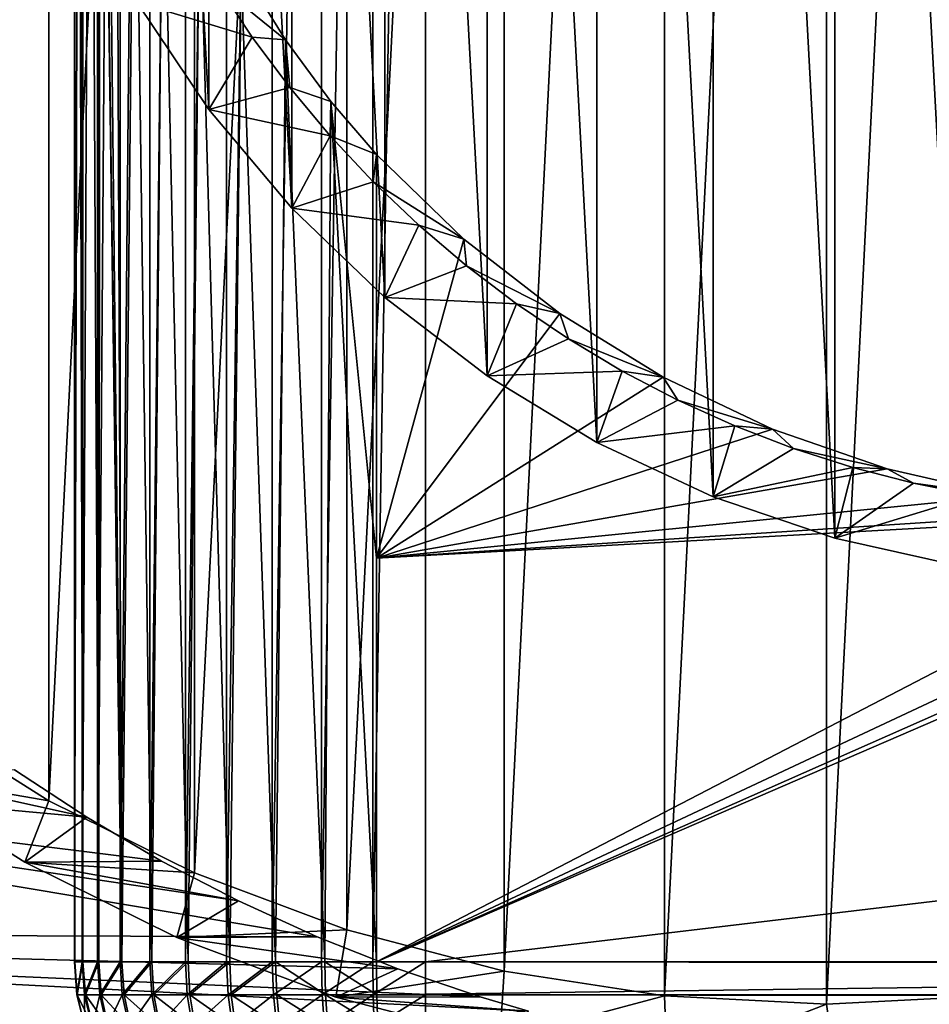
# Model space of a CAD drawing. Header units: metres. Extents: x -258 to 72, y -72 to 102.
# Tile 4 of 256: x -249.32 to -242.86, y -11.5 to -4.51. Entities that reach past the tile are written whole.
import ezdxf

# ---------------------------------------------------------------- set-up
doc = ezdxf.new("R2010")
doc.units = ezdxf.units.M
doc.layers.add('solid_FREESTAND_ASM_SW0005', color=7, linetype='CONTINUOUS')

msp = doc.modelspace()

# ---------------------------------------------------------------- linework, layer by layer
at = {"layer": 'solid_FREESTAND_ASM_SW0005'}
for points in [[(-196.306244, -13.5, 45.799999), (-196.306244, 13.5, 45.799999), (-256.5, 13.5, 45.799999)], [(-196.306244, -13.5, 45.799999), (-256.5, 13.5, 45.799999), (-256.5, -13.5, 45.799999)], [(-244.740738, -11.440997, 19.453846), (-243.588623, 11.5, 19.291927), (-243.588623, -11.5, 19.291927)], [(-244.740738, -11.440997, 19.453846), (-244.740738, 11.440997, 19.453846), (-243.588623, 11.5, 19.291927)], [(-243.588623, 11.5, 19.291927), (-242.436508, 11.440997, 19.130009), (-243.588623, -11.5, 19.291927)], [(-245.881027, -11.264593, 19.614103), (-245.881027, 11.264593, 19.614103), (-244.740738, 11.440997, 19.453846)], [(-244.740738, -11.440997, 19.453846), (-245.881027, -11.264593, 19.614103), (-244.740738, 11.440997, 19.453846)], [(-242.436508, 11.440997, 19.130009), (-242.436508, -11.440997, 19.130009), (-243.588623, -11.5, 19.291927)], [(-246.997787, -10.972602, 19.771055), (-246.997787, 10.972602, 19.771053), (-245.881027, 11.264593, 19.614103)], [(-245.881027, -11.264593, 19.614103), (-246.997787, -10.972602, 19.771055), (-245.881027, 11.264593, 19.614103)], [(-248.933746, 11.2, 41.174374), (-248.933746, -11.2, 41.174408), (-248.931778, -11.2, 40.799549)], [(-248.931778, 11.2, 40.799526), (-248.933746, 11.2, 41.174374), (-248.931778, -11.2, 40.799549)], [(-248.879639, 11.2, 41.545315), (-248.879623, -11.2, 41.545338), (-248.933746, -11.2, 41.174408)], [(-248.933746, 11.2, 41.174374), (-248.879639, 11.2, 41.545315), (-248.933746, -11.2, 41.174408)], [(-248.931778, 11.2, 40.799526), (-248.931778, -11.2, 40.799549), (-248.873779, -11.2, 40.429165)], [(-248.873779, 11.2, 40.429131), (-248.931778, 11.2, 40.799526), (-248.873779, -11.2, 40.429165)], [(-248.879639, 11.2, 41.545315), (-248.77066, 11.2, 41.904022), (-248.879623, -11.2, 41.545338)], [(-248.77066, 11.2, 41.904022), (-248.770645, -11.2, 41.904053), (-248.879623, -11.2, 41.545338)], [(-248.873779, 11.2, 40.429131), (-248.873779, -11.2, 40.429165), (-248.761063, -11.2, 40.071621)], [(-248.761063, 11.2, 40.071617), (-248.873779, 11.2, 40.429131), (-248.761063, -11.2, 40.071621)], [(-248.77066, 11.2, 41.904022), (-248.609268, 11.2, 42.242397), (-248.770645, -11.2, 41.904053)], [(-248.609268, 11.2, 42.242397), (-248.609268, -11.2, 42.242401), (-248.770645, -11.2, 41.904053)], [(-248.761063, 11.2, 40.071617), (-248.761063, -11.2, 40.071621), (-248.750504, 0, 40.045631)], [(-248.399094, 11.2, 42.552841), (-248.399078, -11.2, 42.552845), (-248.609268, -11.2, 42.242401)], [(-248.609268, 11.2, 42.242397), (-248.399094, 11.2, 42.552841), (-248.609268, -11.2, 42.242401)], [(-248.399094, 11.2, 42.552841), (-248.144852, 11.2, 42.828365), (-248.399078, -11.2, 42.552845)], [(-248.144852, 11.2, 42.828365), (-248.144852, -11.2, 42.828365), (-248.399078, -11.2, 42.552845)], [(-247.852264, 11.2, 43.062771), (-247.852264, -11.2, 43.062771), (-248.144852, -11.2, 42.828365)], [(-248.144852, 11.2, 42.828365), (-247.852264, 11.2, 43.062771), (-248.144852, -11.2, 42.828365)], [(-247.527924, 11.2, 43.25079), (-247.527924, -11.2, 43.25079), (-247.852264, -11.2, 43.062771)], [(-247.852264, 11.2, 43.062771), (-247.527924, 11.2, 43.25079), (-247.852264, -11.2, 43.062771)], [(-247.179108, 11.2, 43.388191), (-247.179108, -11.2, 43.388195), (-247.527924, -11.2, 43.25079)], [(-247.527924, 11.2, 43.25079), (-247.179108, 11.2, 43.388191), (-247.527924, -11.2, 43.25079)], [(-246.813675, 11.2, 43.471889), (-246.81366, -11.2, 43.471889), (-247.179108, -11.2, 43.388195)], [(-247.179108, 11.2, 43.388191), (-246.813675, 11.2, 43.471889), (-247.179108, -11.2, 43.388195)], [(-246.813675, 11.2, 43.471889), (-246.439835, 11.2, 43.5), (-246.81366, -11.2, 43.471889)], [(-246.81366, -11.2, 43.471889), (-246.439835, 11.2, 43.5), (-246.439835, -11.2, 43.5)], [(-246.439835, -11.2, 43.5), (-58.5, 11.2, 43.5), (-58.5, -11.2, 43.5)], [(-246.439835, 11.2, 43.5), (-58.5, 11.2, 43.5), (-246.439835, -11.2, 43.5)], [(-248.07959, -10.568009, 19.923092), (-248.07959, 10.568011, 19.92309), (-246.997787, 10.972602, 19.771053)], [(-246.997787, -10.972602, 19.771055), (-248.07959, -10.568009, 19.923092), (-246.997787, 10.972602, 19.771053)], [(-249.11528, -10.054988, 20.068647), (-249.115265, 10.05499, 20.068647), (-248.07959, 10.568011, 19.92309)], [(-248.07959, -10.568009, 19.923092), (-249.11528, -10.054988, 20.068647), (-248.07959, 10.568011, 19.92309)], [(-250.094284, -9.43877, 20.206238), (-250.094284, 9.438774, 20.206238), (-249.115265, 10.05499, 20.068647)], [(-249.11528, -10.054988, 20.068647), (-250.094284, -9.43877, 20.206238), (-249.115265, 10.05499, 20.068647)], [(-242.640121, -8.388024, 35.921761), (-242.640121, 8.388024, 35.921761), (-243.530228, 8.190168, 36.04686)], [(-243.530228, -8.190168, 36.04686), (-243.530228, 8.190168, 36.04686), (-244.393921, 7.896295, 36.168243)], [(-242.640121, -8.388024, 35.921761), (-243.530228, 8.190168, 36.04686), (-243.530228, -8.190168, 36.04686)], [(-244.393921, -7.896295, 36.168243), (-244.393921, 7.896295, 36.168243), (-245.2211, 7.509839, 36.284492)], [(-243.530228, -8.190168, 36.04686), (-244.393921, 7.896295, 36.168243), (-244.393921, -7.896295, 36.168243)], [(-245.2211, -7.509839, 36.284492), (-245.2211, 7.509839, 36.284492), (-246.002045, 7.035336, 36.394249)], [(-244.393921, -7.896295, 36.168243), (-245.2211, 7.509839, 36.284492), (-245.2211, -7.509839, 36.284492)], [(-246.002045, -7.035336, 36.394249), (-246.002045, 7.035336, 36.394249), (-246.7276, 6.478359, 36.49622)], [(-245.2211, -7.509839, 36.284492), (-246.002045, 7.035336, 36.394249), (-246.002045, -7.035336, 36.394249)], [(-246.7276, -6.478358, 36.49622), (-246.7276, 6.478359, 36.49622), (-247.389282, 5.845414, 36.589214)], [(-246.002045, -7.035336, 36.394249), (-246.7276, 6.478359, 36.49622), (-246.7276, -6.478358, 36.49622)], [(-247.389282, -5.845414, 36.589214), (-247.389282, 5.845414, 36.589214), (-247.979294, 5.14396, 36.672134)], [(-246.7276, -6.478358, 36.49622), (-247.389282, 5.845414, 36.589214), (-247.389282, -5.845414, 36.589214)], [(-247.979294, -5.14396, 36.672134), (-247.979294, 5.14396, 36.672134), (-248.490768, 4.382175, 36.744019)], [(-247.389282, -5.845414, 36.589214), (-247.979294, 5.14396, 36.672134), (-247.979294, -5.14396, 36.672134)], [(-247.979294, -5.14396, 36.672134), (-248.490768, 4.382175, 36.744019), (-248.490768, -4.382175, 36.744019)], [(-248.761063, -11.2, 40.071621), (-248.59613, -11.2, 39.734947), (-248.750504, 0, 40.045631)], [(-248.59613, -11.2, 39.734947), (-248.740662, -0.456164, 40.022144), (-248.750504, 0, 40.045631)], [(-248.59613, -11.2, 39.734947), (-248.707367, -0.948255, 39.947266), (-248.740662, -0.456164, 40.022144)], [(-248.59613, -11.2, 39.734947), (-248.63736, -1.516828, 39.807987), (-248.707367, -0.948255, 39.947266)], [(-248.59613, -11.2, 39.734947), (-248.507629, -2.181671, 39.594925), (-248.63736, -1.516828, 39.807987)], [(-248.59613, -11.2, 39.734947), (-248.382706, -11.2, 39.426723), (-248.507629, -2.181671, 39.594925)], [(-248.382706, -11.2, 39.426723), (-248.305267, -2.888606, 39.335632), (-248.507629, -2.181671, 39.594925)], [(-248.382706, -11.2, 39.426723), (-248.12561, -11.2, 39.153877), (-248.305267, -2.888606, 39.335632)], [(-248.12561, -11.2, 39.153877), (-248.045319, -3.552821, 39.08366), (-248.305267, -2.888606, 39.335632)], [(-248.12561, -11.2, 39.153877), (-247.830582, -11.2, 38.922546), (-248.045319, -3.552821, 39.08366)], [(-247.830582, -11.2, 38.922546), (-247.75, -4.13956, 38.870808), (-248.045319, -3.552821, 39.08366)], [(-247.916641, -4.256238, 37.168243), (-247.75, -4.13956, 38.870808), (-247.435013, -4.648362, 38.706619)], [(-247.830582, -11.2, 38.922546), (-247.504288, -11.2, 38.737938), (-247.75, -4.13956, 38.870808)], [(-247.504288, -11.2, 38.737938), (-247.435013, -4.648362, 38.706619), (-247.75, -4.13956, 38.870808)], [(-248.490768, -4.382175, 36.744019), (-247.916641, -4.256238, 37.168243), (-247.669739, -4.629383, 37.133541)], [(-247.669739, -4.629383, 37.133541), (-247.916641, -4.256238, 37.168243), (-247.435013, -4.648362, 38.706619)], [(-247.979294, -5.14396, 36.672134), (-248.490768, -4.382175, 36.744019), (-247.669739, -4.629383, 37.133541)], [(-247.979294, -5.14396, 36.672134), (-247.669739, -4.629383, 37.133541), (-247.402557, -4.987906, 37.095993)], [(-247.402557, -4.987906, 37.095993), (-247.669739, -4.629383, 37.133541), (-247.435013, -4.648362, 38.706619)], [(-247.504288, -11.2, 38.737938), (-247.154053, -11.2, 38.604195), (-247.435013, -4.648362, 38.706619)], [(-247.402557, -4.987906, 37.095993), (-247.435013, -4.648362, 38.706619), (-247.111633, -5.086475, 38.591953)], [(-247.154053, -11.2, 38.604195), (-247.111633, -5.086475, 38.591953), (-247.435013, -4.648362, 38.706619)], [(-247.979294, -5.14396, 36.672134), (-247.402557, -4.987906, 37.095993), (-247.115845, -5.330781, 37.055695)], [(-247.115845, -5.330781, 37.055695), (-247.402557, -4.987906, 37.095993), (-247.111633, -5.086475, 38.591953)], [(-247.154053, -11.2, 38.604195), (-246.787766, -11.2, 38.52433), (-247.111633, -5.086475, 38.591953)], [(-247.115845, -5.330781, 37.055695), (-247.111633, -5.086475, 38.591953), (-246.787766, -5.462615, 38.52433)], [(-246.787766, -8.331306, 38.52433), (-246.787766, -5.462615, 38.52433), (-247.111633, -5.086475, 38.591953)], [(-246.787766, -8.331306, 38.52433), (-247.111633, -5.086475, 38.591953), (-246.787766, -11.2, 38.52433)], [(-247.389282, -5.845414, 36.589214), (-247.979294, -5.14396, 36.672134), (-247.115845, -5.330781, 37.055695)], [(-247.389282, -5.845414, 36.589214), (-247.115845, -5.330781, 37.055695), (-246.810562, -5.656856, 37.012791)], [(-246.810562, -5.656856, 37.012791), (-247.115845, -5.330781, 37.055695), (-246.787766, -5.462615, 38.52433)], [(-246.810562, -5.656856, 37.012791), (-246.787766, -5.462615, 38.52433), (-246.167145, -6.064092, 38.437107)], [(-246.787766, -8.331306, 38.52433), (-246.167145, -6.064092, 38.437107), (-246.787766, -5.462615, 38.52433)], [(-247.389282, -5.845414, 36.589214), (-246.810562, -5.656856, 37.012791), (-246.487656, -5.965134, 36.967411)], [(-246.487656, -5.965134, 36.967411), (-246.810562, -5.656856, 37.012791), (-246.167145, -6.064092, 38.437107)], [(-246.7276, -6.478358, 36.49622), (-247.389282, -5.845414, 36.589214), (-246.487656, -5.965134, 36.967411)], [(-246.7276, -6.478358, 36.49622), (-246.487656, -5.965134, 36.967411), (-246.148132, -6.254659, 36.919693)], [(-246.148132, -6.254659, 36.919693), (-246.487656, -5.965134, 36.967411), (-246.167145, -6.064092, 38.437107)], [(-246.787766, -8.331306, 38.52433), (-245.485626, -6.594072, 38.341328), (-246.167145, -6.064092, 38.437107)], [(-246.148132, -6.254659, 36.919693), (-246.167145, -6.064092, 38.437107), (-245.485626, -6.594072, 38.341328)], [(-246.7276, -6.478358, 36.49622), (-246.148132, -6.254659, 36.919693), (-245.793106, -6.524471, 36.869797)], [(-245.793106, -6.524471, 36.869797), (-246.148132, -6.254659, 36.919693), (-245.485626, -6.594072, 38.341328)], [(-246.002045, -7.035336, 36.394249), (-246.7276, -6.478358, 36.49622), (-245.793106, -6.524471, 36.869797)], [(-246.002045, -7.035336, 36.394249), (-245.793106, -6.524471, 36.869797), (-245.423569, -6.773808, 36.817863)], [(-245.423569, -6.773808, 36.817863), (-245.793106, -6.524471, 36.869797), (-245.485626, -6.594072, 38.341328)], [(-246.787766, -8.331306, 38.52433), (-244.751205, -7.046311, 38.23811), (-245.485626, -6.594072, 38.341328)], [(-245.423569, -6.773808, 36.817863), (-245.485626, -6.594072, 38.341328), (-244.751205, -7.046311, 38.23811)], [(-246.002045, -7.035336, 36.394249), (-245.423569, -6.773808, 36.817863), (-245.040878, -7.001775, 36.76408)], [(-245.040878, -7.001775, 36.76408), (-245.423569, -6.773808, 36.817863), (-244.751205, -7.046311, 38.23811)], [(-246.787766, -8.331306, 38.52433), (-243.972534, -7.415488, 38.128677), (-244.751205, -7.046311, 38.23811)], [(-245.2211, -7.509839, 36.284492), (-246.002045, -7.035336, 36.394249), (-245.040878, -7.001775, 36.76408)], [(-245.2211, -7.509839, 36.284492), (-245.040878, -7.001775, 36.76408), (-244.646027, -7.207763, 36.708588)], [(-244.646027, -7.207763, 36.708588), (-245.040878, -7.001775, 36.76408), (-244.751205, -7.046311, 38.23811)], [(-244.646027, -7.207763, 36.708588), (-244.751205, -7.046311, 38.23811), (-243.972534, -7.415488, 38.128677)], [(-245.2211, -7.509839, 36.284492), (-244.646027, -7.207763, 36.708588), (-244.240463, -7.391022, 36.651588)], [(-244.240463, -7.391022, 36.651588), (-244.646027, -7.207763, 36.708588), (-243.972534, -7.415488, 38.128677)], [(-244.393921, -7.896295, 36.168243), (-245.2211, -7.509839, 36.284492), (-244.240463, -7.391022, 36.651588)], [(-244.393921, -7.896295, 36.168243), (-244.240463, -7.391022, 36.651588), (-243.825241, -7.551079, 36.593235)], [(-243.825241, -7.551079, 36.593235), (-244.240463, -7.391022, 36.651588), (-243.972534, -7.415488, 38.128677)], [(-246.787766, -8.331306, 38.52433), (-243.158844, -7.69723, 38.014317), (-243.972534, -7.415488, 38.128677)], [(-246.787766, -11.2, 38.52433), (-238.092346, -7.441678, 37.302269), (-238.908447, -7.716154, 37.416965)], [(-246.787766, -11.2, 38.52433), (-229.359863, -11.2, 36.074997), (-238.092346, -7.441678, 37.302269)], [(-243.825241, -7.551079, 36.593235), (-243.972534, -7.415488, 38.128677), (-243.158844, -7.69723, 38.014317)], [(-244.393921, -7.896295, 36.168243), (-243.825241, -7.551079, 36.593235), (-243.401917, -7.687332, 36.533737)], [(-243.401917, -7.687332, 36.533737), (-243.825241, -7.551079, 36.593235), (-243.158844, -7.69723, 38.014317)], [(-243.530228, -8.190168, 36.04686), (-244.393921, -7.896295, 36.168243), (-243.401917, -7.687332, 36.533737)], [(-243.530228, -8.190168, 36.04686), (-243.401917, -7.687332, 36.533737), (-242.971588, -7.799428, 36.473259)], [(-242.971588, -7.799428, 36.473259), (-243.401917, -7.687332, 36.533737), (-243.158844, -7.69723, 38.014317)], [(-246.787766, -8.331306, 38.52433), (-242.319672, -7.888222, 37.896381), (-243.158844, -7.69723, 38.014317)], [(-246.787766, -11.2, 38.52433), (-238.908447, -7.716154, 37.416965), (-239.749222, -7.899662, 37.53513)], [(-242.971588, -7.799428, 36.473259), (-243.158844, -7.69723, 38.014317), (-242.319672, -7.888222, 37.896381)], [(-243.530228, -8.190168, 36.04686), (-242.971588, -7.799428, 36.473259), (-242.535782, -7.886964, 36.412014)], [(-242.535782, -7.886964, 36.412014), (-242.971588, -7.799428, 36.473259), (-242.319672, -7.888222, 37.896381)], [(-246.787766, -8.331306, 38.52433), (-241.464951, -7.98621, 37.776257), (-242.319672, -7.888222, 37.896381)], [(-246.787766, -11.2, 38.52433), (-239.749222, -7.899662, 37.53513), (-240.604767, -7.990038, 37.655365)], [(-242.640121, -8.388024, 35.921761), (-243.530228, -8.190168, 36.04686), (-242.535782, -7.886964, 36.412014)], [(-246.787766, -8.331306, 38.52433), (-240.604767, -7.990038, 37.655365), (-241.464951, -7.98621, 37.776257)], [(-246.787766, -8.331306, 38.52433), (-246.787766, -11.2, 38.52433), (-240.604767, -7.990038, 37.655365)], [(-250.307541, -9.849154, 20.741125), (-250.094284, -9.43877, 20.206238), (-249.11528, -10.054988, 20.068647)], [(-247.208252, -11.022727, 27.6194), (-256.499817, -10.988165, 27.79981), (-256.499725, -9.462266, 27.799734)], [(-247.768814, -10.766784, 27.621126), (-247.208252, -11.022727, 27.6194), (-256.499725, -9.462266, 27.799734)], [(-248.315292, -10.482986, 27.622902), (-247.768814, -10.766784, 27.621126), (-256.499725, -9.462266, 27.799734)], [(-248.846069, -10.172215, 27.624872), (-248.315292, -10.482986, 27.622902), (-256.499725, -9.462266, 27.799734)], [(-249.359634, -9.835439, 27.627161), (-248.846069, -10.172215, 27.624872), (-256.499725, -9.462266, 27.799734)], [(-250.307541, -9.849154, 20.741125), (-248.846069, -10.172215, 27.624872), (-249.359634, -9.835439, 27.627161)], [(-250.307541, -9.849154, 20.741125), (-249.28598, -10.492161, 20.597551), (-248.846069, -10.172215, 27.624872)], [(-250.307541, -9.849154, 20.741125), (-249.11528, -10.054988, 20.068647), (-249.28598, -10.492161, 20.597551)], [(-249.28598, -10.492161, 20.597551), (-249.11528, -10.054988, 20.068647), (-248.07959, -10.568009, 19.923092)], [(-249.28598, -10.492161, 20.597551), (-248.315292, -10.482986, 27.622902), (-248.846069, -10.172215, 27.624872)], [(-249.28598, -10.492161, 20.597551), (-247.768814, -10.766784, 27.621126), (-248.315292, -10.482986, 27.622902)], [(-249.28598, -10.492161, 20.597551), (-248.205261, -11.02749, 20.445667), (-247.768814, -10.766784, 27.621126)], [(-249.28598, -10.492161, 20.597551), (-248.07959, -10.568009, 19.923092), (-248.205261, -11.02749, 20.445667)], [(-248.205261, -11.02749, 20.445667), (-248.07959, -10.568009, 19.923092), (-246.997787, -10.972602, 19.771055)], [(-248.205261, -11.02749, 20.445667), (-247.208252, -11.022727, 27.6194), (-247.768814, -10.766784, 27.621126)], [(-248.205261, -11.02749, 20.445667), (-246.997787, -10.972602, 19.771055), (-247.076431, -11.449672, 20.28702)], [(-247.076431, -11.449672, 20.28702), (-246.997787, -10.972602, 19.771055), (-245.881027, -11.264593, 19.614103)], [(-245.70639, -11.550009, 27.613888), (-256.499908, -12.500746, 27.799896), (-256.499817, -10.988165, 27.79981)], [(-246.051651, -11.448068, 27.615381), (-245.70639, -11.550009, 27.613888), (-256.499817, -10.988165, 27.79981)], [(-246.635284, -11.250041, 27.617548), (-246.051651, -11.448068, 27.615381), (-256.499817, -10.988165, 27.79981)], [(-247.208252, -11.022727, 27.6194), (-246.635284, -11.250041, 27.617548), (-256.499817, -10.988165, 27.79981)], [(-248.205261, -11.02749, 20.445667), (-246.635284, -11.250041, 27.617548), (-247.208252, -11.022727, 27.6194)], [(-248.205261, -11.02749, 20.445667), (-247.076431, -11.449672, 20.28702), (-246.635284, -11.250041, 27.617548)], [(-248.915604, -11.43279, 41.173122), (-248.931778, -11.2, 40.799549), (-248.933746, -11.2, 41.174408)], [(-248.915604, -11.43279, 41.173122), (-248.933746, -11.2, 41.174408), (-248.879623, -11.2, 41.545338)], [(-248.913666, -11.43279, 40.800961), (-248.873779, -11.2, 40.429165), (-248.931778, -11.2, 40.799549)], [(-248.915604, -11.43279, 41.173122), (-248.913666, -11.43279, 40.800961), (-248.931778, -11.2, 40.799549)], [(-248.861893, -11.43279, 41.541393), (-248.915604, -11.43279, 41.173122), (-248.879623, -11.2, 41.545338)], [(-248.913666, -11.43279, 40.800961), (-248.856079, -11.43279, 40.433273), (-248.873779, -11.2, 40.429165)], [(-248.861893, -11.43279, 41.541393), (-248.879623, -11.2, 41.545338), (-248.770645, -11.2, 41.904053)], [(-248.856079, -11.43279, 40.433273), (-248.761063, -11.2, 40.071621), (-248.873779, -11.2, 40.429165)], [(-248.753693, -11.43279, 41.897488), (-248.861893, -11.43279, 41.541393), (-248.770645, -11.2, 41.904053)], [(-248.856079, -11.43279, 40.433273), (-248.744171, -11.43279, 40.078331), (-248.761063, -11.2, 40.071621)], [(-248.753693, -11.43279, 41.897488), (-248.770645, -11.2, 41.904053), (-248.609268, -11.2, 42.242401)], [(-248.744171, -11.43279, 40.078331), (-248.59613, -11.2, 39.734947), (-248.761063, -11.2, 40.071621)], [(-248.593475, -11.43279, 42.233402), (-248.753693, -11.43279, 41.897488), (-248.609268, -11.2, 42.242401)], [(-248.744171, -11.43279, 40.078331), (-248.580444, -11.43279, 39.744114), (-248.59613, -11.2, 39.734947)], [(-248.593475, -11.43279, 42.233402), (-248.609268, -11.2, 42.242401), (-248.399078, -11.2, 42.552845)], [(-248.580444, -11.43279, 39.744114), (-248.382706, -11.2, 39.426723), (-248.59613, -11.2, 39.734947)], [(-248.384827, -11.43279, 42.54158), (-248.593475, -11.43279, 42.233402), (-248.399078, -11.2, 42.552845)], [(-248.580444, -11.43279, 39.744114), (-248.368576, -11.43279, 39.438137), (-248.382706, -11.2, 39.426723)], [(-248.384827, -11.43279, 42.54158), (-248.399078, -11.2, 42.552845), (-248.144852, -11.2, 42.828365)], [(-248.132431, -11.43279, 42.815094), (-248.384827, -11.43279, 42.54158), (-248.144852, -11.2, 42.828365)], [(-248.368576, -11.43279, 39.438137), (-248.12561, -11.2, 39.153877), (-248.382706, -11.2, 39.426723)], [(-248.368576, -11.43279, 39.438137), (-248.113327, -11.43279, 39.167282), (-248.12561, -11.2, 39.153877)], [(-248.132431, -11.43279, 42.815094), (-248.144852, -11.2, 42.828365), (-247.852264, -11.2, 43.062771)], [(-247.84198, -11.43279, 43.047787), (-248.132431, -11.43279, 42.815094), (-247.852264, -11.2, 43.062771)], [(-248.113327, -11.43279, 39.167282), (-247.830582, -11.2, 38.922546), (-248.12561, -11.2, 39.153877)], [(-248.113327, -11.43279, 39.167282), (-247.820465, -11.43279, 38.937641), (-247.830582, -11.2, 38.922546)], [(-247.84198, -11.43279, 43.047787), (-247.852264, -11.2, 43.062771), (-247.527924, -11.2, 43.25079)], [(-247.520004, -11.43279, 43.234436), (-247.84198, -11.43279, 43.047787), (-247.527924, -11.2, 43.25079)], [(-247.820465, -11.43279, 38.937641), (-247.504288, -11.2, 38.737938), (-247.830582, -11.2, 38.922546)], [(-247.820465, -11.43279, 38.937641), (-247.496536, -11.43279, 38.754375), (-247.504288, -11.2, 38.737938)], [(-247.520004, -11.43279, 43.234436), (-247.527924, -11.2, 43.25079), (-247.179108, -11.2, 43.388195)], [(-247.173721, -11.43279, 43.370834), (-247.520004, -11.43279, 43.234436), (-247.179108, -11.2, 43.388195)], [(-247.148865, -11.43279, 38.621609), (-247.154053, -11.2, 38.604195), (-247.504288, -11.2, 38.737938)], [(-247.496536, -11.43279, 38.754375), (-247.148865, -11.43279, 38.621609), (-247.504288, -11.2, 38.737938)], [(-247.173721, -11.43279, 43.370834), (-247.179108, -11.2, 43.388195), (-246.81366, -11.2, 43.471889)], [(-246.810944, -11.43279, 43.453922), (-247.173721, -11.43279, 43.370834), (-246.81366, -11.2, 43.471889)], [(-246.785233, -11.43279, 38.542328), (-246.787766, -11.2, 38.52433), (-247.154053, -11.2, 38.604195)], [(-247.148865, -11.43279, 38.621609), (-246.785233, -11.43279, 38.542328), (-247.154053, -11.2, 38.604195)], [(-247.076431, -11.449672, 20.28702), (-246.051651, -11.448068, 27.615381), (-246.635284, -11.250041, 27.617548)], [(-246.810944, -11.43279, 43.453922), (-246.81366, -11.2, 43.471889), (-246.439835, -11.2, 43.5)], [(-246.810944, -11.43279, 43.453922), (-246.439835, -11.2, 43.5), (-246.439835, -11.43279, 43.481827)], [(-246.785233, -11.43279, 38.542328), (-229.359863, -11.2, 36.074997), (-246.787766, -11.2, 38.52433)], [(-229.3573, -11.434651, 36.093288), (-229.359863, -11.2, 36.074997), (-246.785233, -11.43279, 38.542328)], [(-246.439835, -11.2, 43.5), (-58.5, -11.2, 43.5), (-58.5, -11.43279, 43.481827)], [(-246.439835, -11.43279, 43.481827), (-246.439835, -11.2, 43.5), (-58.5, -11.43279, 43.481827)], [(-247.076431, -11.449672, 20.28702), (-245.881027, -11.264593, 19.614103), (-245.911118, -11.754358, 20.123245)], [(-245.911118, -11.754358, 20.123245), (-245.881027, -11.264593, 19.614103), (-244.740738, -11.440997, 19.453846)], [(-248.8591, -11.661957, 40.805351), (-248.913666, -11.43279, 40.800961), (-248.915604, -11.43279, 41.173122)], [(-248.861008, -11.661957, 41.169304), (-248.915604, -11.43279, 41.173122), (-248.861893, -11.43279, 41.541393)], [(-248.861008, -11.661957, 41.169304), (-248.8591, -11.661957, 40.805351), (-248.915604, -11.43279, 41.173122)], [(-248.802795, -11.661957, 40.44577), (-248.856079, -11.43279, 40.433273), (-248.913666, -11.43279, 40.800961)], [(-248.8591, -11.661957, 40.805351), (-248.802795, -11.661957, 40.44577), (-248.913666, -11.43279, 40.800961)], [(-248.808472, -11.661957, 41.529453), (-248.861893, -11.43279, 41.541393), (-248.753693, -11.43279, 41.897488)], [(-248.808472, -11.661957, 41.529453), (-248.861008, -11.661957, 41.169304), (-248.861893, -11.43279, 41.541393)], [(-248.693359, -11.661957, 40.098656), (-248.744171, -11.43279, 40.078331), (-248.856079, -11.43279, 40.433273)], [(-248.802795, -11.661957, 40.44577), (-248.693359, -11.661957, 40.098656), (-248.856079, -11.43279, 40.433273)], [(-248.702667, -11.661957, 41.877697), (-248.808472, -11.661957, 41.529453), (-248.753693, -11.43279, 41.897488)], [(-248.702667, -11.661957, 41.877697), (-248.753693, -11.43279, 41.897488), (-248.593475, -11.43279, 42.233402)], [(-248.533234, -11.661957, 39.771809), (-248.580444, -11.43279, 39.744114), (-248.744171, -11.43279, 40.078331)], [(-248.693359, -11.661957, 40.098656), (-248.533234, -11.661957, 39.771809), (-248.744171, -11.43279, 40.078331)], [(-248.545975, -11.661957, 42.206203), (-248.702667, -11.661957, 41.877697), (-248.593475, -11.43279, 42.233402)], [(-248.545975, -11.661957, 42.206203), (-248.593475, -11.43279, 42.233402), (-248.384827, -11.43279, 42.54158)], [(-248.326035, -11.661957, 39.47258), (-248.368576, -11.43279, 39.438137), (-248.580444, -11.43279, 39.744114)], [(-248.533234, -11.661957, 39.771809), (-248.326035, -11.661957, 39.47258), (-248.580444, -11.43279, 39.744114)], [(-248.341934, -11.661957, 42.507584), (-248.545975, -11.661957, 42.206203), (-248.384827, -11.43279, 42.54158)], [(-248.341934, -11.661957, 42.507584), (-248.384827, -11.43279, 42.54158), (-248.132431, -11.43279, 42.815094)], [(-248.076431, -11.661957, 39.207699), (-248.113327, -11.43279, 39.167282), (-248.368576, -11.43279, 39.438137)], [(-248.326035, -11.661957, 39.47258), (-248.076431, -11.661957, 39.207699), (-248.368576, -11.43279, 39.438137)], [(-248.095108, -11.661957, 42.775063), (-248.341934, -11.661957, 42.507584), (-248.132431, -11.43279, 42.815094)], [(-248.095108, -11.661957, 42.775063), (-248.132431, -11.43279, 42.815094), (-247.84198, -11.43279, 43.047787)], [(-247.790009, -11.661957, 38.983124), (-247.820465, -11.43279, 38.937641), (-248.113327, -11.43279, 39.167282)], [(-248.076431, -11.661957, 39.207699), (-247.790009, -11.661957, 38.983124), (-248.113327, -11.43279, 39.167282)], [(-247.81105, -11.661957, 43.002628), (-248.095108, -11.661957, 42.775063), (-247.84198, -11.43279, 43.047787)], [(-247.81105, -11.661957, 43.002628), (-247.84198, -11.43279, 43.047787), (-247.520004, -11.43279, 43.234436)], [(-247.473236, -11.661957, 38.803902), (-247.496536, -11.43279, 38.754375), (-247.820465, -11.43279, 38.937641)], [(-247.790009, -11.661957, 38.983124), (-247.473236, -11.661957, 38.803902), (-247.820465, -11.43279, 38.937641)], [(-247.49617, -11.661957, 43.185158), (-247.81105, -11.661957, 43.002628), (-247.520004, -11.43279, 43.234436)], [(-247.49617, -11.661957, 43.185158), (-247.520004, -11.43279, 43.234436), (-247.173721, -11.43279, 43.370834)], [(-247.133224, -11.661957, 38.674061), (-247.148865, -11.43279, 38.621609), (-247.496536, -11.43279, 38.754375)], [(-247.473236, -11.661957, 38.803902), (-247.133224, -11.661957, 38.674061), (-247.496536, -11.43279, 38.754375)], [(-247.157547, -11.661957, 43.31855), (-247.49617, -11.661957, 43.185158), (-247.173721, -11.43279, 43.370834)], [(-247.157547, -11.661957, 43.31855), (-247.173721, -11.43279, 43.370834), (-246.810944, -11.43279, 43.453922)], [(-246.802765, -11.661957, 43.399803), (-247.157547, -11.661957, 43.31855), (-246.810944, -11.43279, 43.453922)], [(-246.777618, -11.661957, 38.596527), (-246.785233, -11.43279, 38.542328), (-247.148865, -11.43279, 38.621609)], [(-247.133224, -11.661957, 38.674061), (-246.777618, -11.661957, 38.596527), (-247.148865, -11.43279, 38.621609)], [(-247.076431, -11.449672, 20.28702), (-245.70639, -11.550009, 27.613888), (-246.051651, -11.448068, 27.615381)], [(-247.076431, -11.449672, 20.28702), (-245.911118, -11.754358, 20.123245), (-245.70639, -11.550009, 27.613888)], [(-246.802765, -11.661957, 43.399803), (-246.810944, -11.43279, 43.453922), (-246.439835, -11.43279, 43.481827)], [(-246.802765, -11.661957, 43.399803), (-246.439835, -11.43279, 43.481827), (-246.439835, -11.661957, 43.427094)], [(-229.3573, -11.434651, 36.093288), (-246.785233, -11.43279, 38.542328), (-246.777618, -11.661957, 38.596527)], [(-229.34964, -11.66375, 36.14777), (-229.3573, -11.434651, 36.093288), (-246.777618, -11.661957, 38.596527)], [(-246.439835, -11.43279, 43.481827), (-58.5, -11.43279, 43.481827), (-58.5, -11.661957, 43.427094)], [(-246.439835, -11.661957, 43.427094), (-246.439835, -11.43279, 43.481827), (-58.5, -11.661957, 43.427094)], [(-245.911118, -11.754358, 20.123245), (-244.740738, -11.440997, 19.453846), (-244.721237, -11.938432, 19.95602)], [(-244.721237, -11.938432, 19.95602), (-244.740738, -11.440997, 19.453846), (-243.588623, -11.5, 19.291927)], [(-243.519028, -12, 19.787062), (-243.588623, -11.5, 19.291927), (-242.436508, -11.440997, 19.130009)], [(-242.316833, -11.938432, 19.618101), (-243.519028, -12, 19.787062), (-242.436508, -11.440997, 19.130009)], [(-244.721237, -11.938432, 19.95602), (-243.588623, -11.5, 19.291927), (-243.519028, -12, 19.787062)]]:
    msp.add_3dface(points, dxfattribs=at)

doc.saveas('drawing.dxf')
